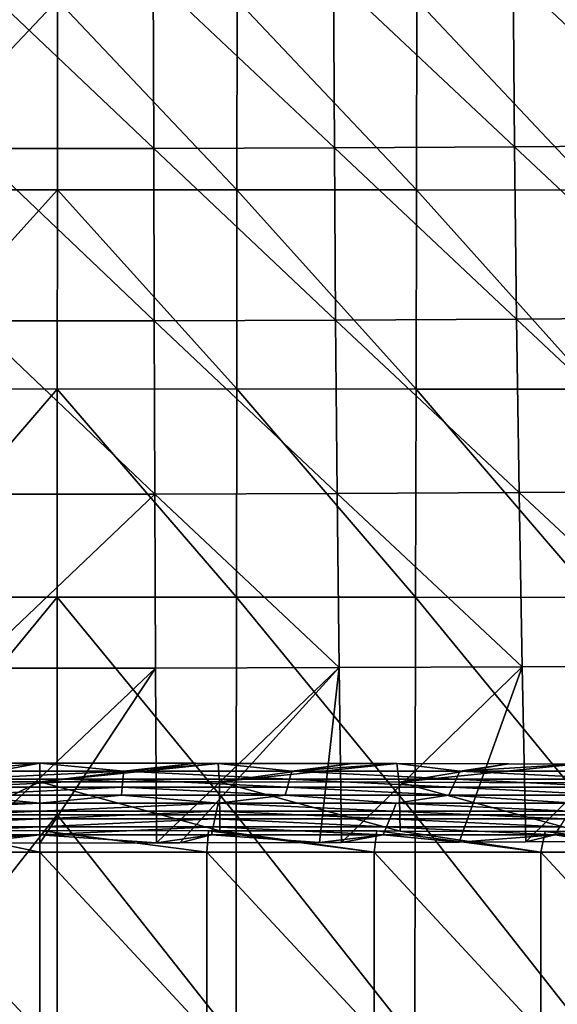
# Model space of a CAD drawing. Header units: millimetres. Extents: x -222 to 222, y 0 to 946.
# Tile 26 of 30: x -4 to 115, y 411 to 630. Entities that reach past the tile are written whole.
import ezdxf

# ---------------------------------------------------------------- set-up
doc = ezdxf.new("R2010")
doc.units = ezdxf.units.MM
doc.header["$LTSCALE"] = 102.491319
for name, color, linetype in [('14', 7, 'CONTINUOUS'), ('17', 7, 'CONTINUOUS'), ('18', 7, 'CONTINUOUS'), ('20', 7, 'CONTINUOUS'), ('38', 7, 'CONTINUOUS'), ('39', 7, 'CONTINUOUS')]:
    doc.layers.add(name, color=color, linetype=linetype)

msp = doc.modelspace()

# ---------------------------------------------------------------- linework, layer by layer
at = {"layer": '14', "linetype": 'Continuous'}
for points in [[(0, 464.3, -15.67), (-18.7, 462.56, -54.82), (-22.38, 464.3, -15.82), (0, 464.3, -15.67)], [(18.7, 462.56, -54.83), (-18.7, 462.56, -54.82), (0, 464.3, -15.67), (18.7, 462.56, -54.83)], [(34.8, 464.29, -16.03), (18.7, 462.56, -54.83), (0, 464.3, -15.67), (34.8, 464.29, -16.03)], [(39.72, 464.28, -16.15), (18.7, 462.56, -54.83), (34.8, 464.29, -16.03), (39.72, 464.28, -16.15)], [(56.09, 462.56, -54.84), (18.7, 462.56, -54.83), (39.72, 464.28, -16.15), (56.09, 462.56, -54.84)], [(69.54, 464.24, -17.14), (56.09, 462.56, -54.84), (39.72, 464.28, -16.15), (69.54, 464.24, -17.14)], [(79.45, 464.22, -17.59), (56.09, 462.56, -54.84), (69.54, 464.24, -17.14), (79.45, 464.22, -17.59)], [(93.49, 462.56, -54.86), (56.09, 462.56, -54.84), (79.45, 464.22, -17.59), (93.49, 462.56, -54.86)], [(104.28, 464.16, -18.98), (93.49, 462.56, -54.86), (79.45, 464.22, -17.59), (104.28, 464.16, -18.98)], [(119.16, 464.11, -19.99), (93.49, 462.56, -54.86), (104.28, 464.16, -18.98), (119.16, 464.11, -19.99)], [(130.89, 462.56, -54.87), (93.49, 462.56, -54.86), (119.16, 464.11, -19.99), (130.89, 462.56, -54.87)], [(18.7, 462.56, -54.83), (-18.53, 460.79, -94.79), (-18.7, 462.56, -54.82), (18.7, 462.56, -54.83)], [(18.53, 460.79, -94.79), (-18.53, 460.79, -94.79), (18.7, 462.56, -54.83), (18.53, 460.79, -94.79)], [(55.59, 460.79, -94.8), (18.53, 460.79, -94.79), (18.7, 462.56, -54.83), (55.59, 460.79, -94.8)], [(56.09, 462.56, -54.84), (55.59, 460.79, -94.8), (18.7, 462.56, -54.83), (56.09, 462.56, -54.84)], [(92.65, 460.79, -94.81), (55.59, 460.79, -94.8), (56.09, 462.56, -54.84), (92.65, 460.79, -94.81)], [(93.49, 462.56, -54.86), (92.65, 460.79, -94.81), (56.09, 462.56, -54.84), (93.49, 462.56, -54.86)], [(129.72, 460.79, -94.82), (92.65, 460.79, -94.81), (93.49, 462.56, -54.86), (129.72, 460.79, -94.82)], [(130.89, 462.56, -54.87), (129.72, 460.79, -94.82), (93.49, 462.56, -54.86), (130.89, 462.56, -54.87)], [(18.53, 460.79, -94.79), (-18.37, 459.01, -134.75), (-18.53, 460.79, -94.79), (18.53, 460.79, -94.79)], [(18.36, 459.01, -134.76), (-18.37, 459.01, -134.75), (18.53, 460.79, -94.79), (18.36, 459.01, -134.76)], [(55.09, 459.01, -134.76), (18.36, 459.01, -134.76), (18.53, 460.79, -94.79), (55.09, 459.01, -134.76)], [(55.59, 460.79, -94.8), (55.09, 459.01, -134.76), (18.53, 460.79, -94.79), (55.59, 460.79, -94.8)], [(91.82, 459.01, -134.77), (55.09, 459.01, -134.76), (55.59, 460.79, -94.8), (91.82, 459.01, -134.77)], [(92.65, 460.79, -94.81), (91.82, 459.01, -134.77), (55.59, 460.79, -94.8), (92.65, 460.79, -94.81)], [(128.55, 459.01, -134.78), (91.82, 459.01, -134.77), (92.65, 460.79, -94.81), (128.55, 459.01, -134.78)], [(129.72, 460.79, -94.82), (128.55, 459.01, -134.78), (92.65, 460.79, -94.81), (129.72, 460.79, -94.82)], [(18.36, 459.01, -134.76), (-18.2, 457.23, -174.72), (-18.37, 459.01, -134.75), (18.36, 459.01, -134.76)], [(18.2, 457.23, -174.72), (-18.2, 457.23, -174.72), (18.36, 459.01, -134.76), (18.2, 457.23, -174.72)], [(54.59, 457.23, -174.72), (18.2, 457.23, -174.72), (18.36, 459.01, -134.76), (54.59, 457.23, -174.72)], [(55.09, 459.01, -134.76), (54.59, 457.23, -174.72), (18.36, 459.01, -134.76), (55.09, 459.01, -134.76)], [(90.99, 457.23, -174.73), (54.59, 457.23, -174.72), (55.09, 459.01, -134.76), (90.99, 457.23, -174.73)], [(91.82, 459.01, -134.77), (90.99, 457.23, -174.73), (55.09, 459.01, -134.76), (91.82, 459.01, -134.77)], [(127.38, 457.23, -174.73), (90.99, 457.23, -174.73), (91.82, 459.01, -134.77), (127.38, 457.23, -174.73)], [(128.55, 459.01, -134.78), (127.38, 457.23, -174.73), (91.82, 459.01, -134.77), (128.55, 459.01, -134.78)], [(0, 455.46, -214.69), (-39.67, 455.46, -214.69), (-18.2, 457.23, -174.72), (0, 455.46, -214.69)], [(0, 455.46, -214.69), (-39.3, 453.68, -254.66), (-39.67, 455.46, -214.69), (0, 455.46, -214.69)], [(0, 453.68, -254.65), (-39.3, 453.68, -254.66), (0, 455.46, -214.69), (0, 453.68, -254.65)], [(18.2, 457.23, -174.72), (0, 455.46, -214.69), (-18.2, 457.23, -174.72), (18.2, 457.23, -174.72)], [(39.67, 455.46, -214.68), (0, 455.46, -214.69), (18.2, 457.23, -174.72), (39.67, 455.46, -214.68)], [(39.3, 453.68, -254.65), (0, 453.68, -254.65), (39.67, 455.46, -214.68), (39.3, 453.68, -254.65)], [(39.67, 455.46, -214.68), (0, 453.68, -254.65), (0, 455.46, -214.69), (39.67, 455.46, -214.68)], [(54.59, 457.23, -174.72), (39.67, 455.46, -214.68), (18.2, 457.23, -174.72), (54.59, 457.23, -174.72)], [(78.6, 453.68, -254.64), (39.3, 453.68, -254.65), (39.67, 455.46, -214.68), (78.6, 453.68, -254.64)], [(79.33, 455.46, -214.68), (39.67, 455.46, -214.68), (54.59, 457.23, -174.72), (79.33, 455.46, -214.68)], [(79.33, 455.46, -214.68), (78.6, 453.68, -254.64), (39.67, 455.46, -214.68), (79.33, 455.46, -214.68)], [(90.99, 457.23, -174.73), (79.33, 455.46, -214.68), (54.59, 457.23, -174.72), (90.99, 457.23, -174.73)], [(117.9, 453.68, -254.63), (78.6, 453.68, -254.64), (79.33, 455.46, -214.68), (117.9, 453.68, -254.63)], [(119, 455.46, -214.68), (79.33, 455.46, -214.68), (90.99, 457.23, -174.73), (119, 455.46, -214.68)], [(119, 455.46, -214.68), (117.9, 453.68, -254.63), (79.33, 455.46, -214.68), (119, 455.46, -214.68)], [(127.38, 457.23, -174.73), (119, 455.46, -214.68), (90.99, 457.23, -174.73), (127.38, 457.23, -174.73)], [(0, 453.68, -254.65), (-38.93, 451.91, -294.63), (-39.3, 453.68, -254.66), (0, 453.68, -254.65)], [(0, 451.91, -294.62), (-38.93, 451.91, -294.63), (0, 453.68, -254.65), (0, 451.91, -294.62)], [(38.93, 451.91, -294.61), (0, 451.91, -294.62), (39.3, 453.68, -254.65), (38.93, 451.91, -294.61)], [(39.3, 453.68, -254.65), (0, 451.91, -294.62), (0, 453.68, -254.65), (39.3, 453.68, -254.65)], [(77.87, 451.91, -294.6), (38.93, 451.91, -294.61), (39.3, 453.68, -254.65), (77.87, 451.91, -294.6)], [(78.6, 453.68, -254.64), (77.87, 451.91, -294.6), (39.3, 453.68, -254.65), (78.6, 453.68, -254.64)], [(116.8, 451.91, -294.59), (77.87, 451.91, -294.6), (78.6, 453.68, -254.64), (116.8, 451.91, -294.59)], [(117.9, 453.68, -254.63), (116.8, 451.91, -294.59), (78.6, 453.68, -254.64), (117.9, 453.68, -254.63)], [(0, 451.91, -294.62), (-38.56, 450.13, -334.6), (-38.93, 451.91, -294.63), (0, 451.91, -294.62)], [(0, 450.13, -334.58), (-38.56, 450.13, -334.6), (0, 451.91, -294.62), (0, 450.13, -334.58)], [(38.57, 450.13, -334.57), (0, 450.13, -334.58), (38.93, 451.91, -294.61), (38.57, 450.13, -334.57)], [(38.93, 451.91, -294.61), (0, 450.13, -334.58), (0, 451.91, -294.62), (38.93, 451.91, -294.61)], [(77.13, 450.13, -334.55), (38.57, 450.13, -334.57), (38.93, 451.91, -294.61), (77.13, 450.13, -334.55)], [(77.87, 451.91, -294.6), (77.13, 450.13, -334.55), (38.93, 451.91, -294.61), (77.87, 451.91, -294.6)], [(115.7, 450.13, -334.54), (77.13, 450.13, -334.55), (77.87, 451.91, -294.6), (115.7, 450.13, -334.54)], [(116.8, 451.91, -294.59), (115.7, 450.13, -334.54), (77.87, 451.91, -294.6), (116.8, 451.91, -294.59)], [(0, 450.13, -334.58), (-38.19, 448.35, -374.57), (-38.56, 450.13, -334.6), (0, 450.13, -334.58)], [(0, 448.35, -374.55), (-38.19, 448.35, -374.57), (0, 450.13, -334.58), (0, 448.35, -374.55)], [(38.2, 448.35, -374.53), (0, 448.35, -374.55), (38.57, 450.13, -334.57), (38.2, 448.35, -374.53)], [(38.57, 450.13, -334.57), (0, 448.35, -374.55), (0, 450.13, -334.58), (38.57, 450.13, -334.57)], [(76.4, 448.36, -374.51), (38.2, 448.35, -374.53), (38.57, 450.13, -334.57), (76.4, 448.36, -374.51)], [(77.13, 450.13, -334.55), (76.4, 448.36, -374.51), (38.57, 450.13, -334.57), (77.13, 450.13, -334.55)], [(114.59, 448.36, -374.49), (76.4, 448.36, -374.51), (77.13, 450.13, -334.55), (114.59, 448.36, -374.49)], [(115.7, 450.13, -334.54), (114.59, 448.36, -374.49), (77.13, 450.13, -334.55), (115.7, 450.13, -334.54)], [(152.79, 448.36, -374.47), (114.59, 448.36, -374.49), (115.7, 450.13, -334.54), (152.79, 448.36, -374.47)], [(0, 448.35, -374.55), (-31.14, 446.59, -414.13), (-38.19, 448.35, -374.57), (0, 448.35, -374.55)], [(-15.23, 446.58, -414.48), (-31.14, 446.59, -414.13), (0, 448.35, -374.55), (-15.23, 446.58, -414.48)], [(0, 446.57, -414.59), (-15.23, 446.58, -414.48), (0, 448.35, -374.55), (0, 446.57, -414.59)], [(25.96, 446.59, -414.27), (0, 446.57, -414.59), (0, 448.35, -374.55), (25.96, 446.59, -414.27)], [(38.2, 448.35, -374.53), (25.96, 446.59, -414.27), (0, 448.35, -374.55), (38.2, 448.35, -374.53)], [(31.14, 446.59, -414.13), (25.96, 446.59, -414.27), (38.2, 448.35, -374.53), (31.14, 446.59, -414.13)], [(62.26, 446.65, -412.76), (31.14, 446.59, -414.13), (38.2, 448.35, -374.53), (62.26, 446.65, -412.76)], [(76.4, 448.36, -374.51), (62.26, 446.65, -412.76), (38.2, 448.35, -374.53), (76.4, 448.36, -374.51)], [(67.11, 446.67, -412.47), (62.26, 446.65, -412.76), (76.4, 448.36, -374.51), (67.11, 446.67, -412.47)], [(93.34, 446.76, -410.48), (67.11, 446.67, -412.47), (76.4, 448.36, -374.51), (93.34, 446.76, -410.48)], [(114.59, 448.36, -374.49), (93.34, 446.76, -410.48), (76.4, 448.36, -374.51), (114.59, 448.36, -374.49)], [(108.16, 446.82, -409.07), (93.34, 446.76, -410.48), (114.59, 448.36, -374.49), (108.16, 446.82, -409.07)], [(124.33, 446.9, -407.29), (108.16, 446.82, -409.07), (114.59, 448.36, -374.49), (124.33, 446.9, -407.29)], [(152.79, 448.36, -374.47), (124.33, 446.9, -407.29), (114.59, 448.36, -374.49), (152.79, 448.36, -374.47)]]:
    msp.add_3dface(points, dxfattribs=at)
at = {"layer": '17', "linetype": 'Continuous'}
for points in [[(-37.19, 444.51, -0.42), (0, 444.51), (-22.59, 449.31, -0.15), (-37.19, 444.51, -0.42)], [(0, 444.51), (0, 449.32), (-22.59, 449.31, -0.15), (0, 444.51)], [(37.52, 449.3, -0.42), (0, 449.32), (37.19, 444.51, -0.42), (37.52, 449.3, -0.42)], [(37.19, 444.51, -0.42), (0, 449.32), (0, 444.51), (37.19, 444.51, -0.42)], [(74.37, 444.51, -1.67), (37.52, 449.3, -0.42), (37.19, 444.51, -0.42), (74.37, 444.51, -1.67)], [(40.08, 449.3, -0.48), (37.52, 449.3, -0.42), (74.37, 444.51, -1.67), (40.08, 449.3, -0.48)], [(74.97, 449.24, -1.7), (40.08, 449.3, -0.48), (74.37, 444.51, -1.67), (74.97, 449.24, -1.7)], [(111.5, 444.51, -3.75), (74.97, 449.24, -1.7), (74.37, 444.51, -1.67), (111.5, 444.51, -3.75)], [(80.18, 449.23, -1.94), (74.97, 449.24, -1.7), (111.5, 444.51, -3.75), (80.18, 449.23, -1.94)], [(112.42, 449.15, -3.82), (80.18, 449.23, -1.94), (111.5, 444.51, -3.75), (112.42, 449.15, -3.82)], [(148.58, 444.51, -6.67), (112.42, 449.15, -3.82), (111.5, 444.51, -3.75), (148.58, 444.51, -6.67)], [(120.25, 449.13, -4.37), (112.42, 449.15, -3.82), (148.58, 444.51, -6.67), (120.25, 449.13, -4.37)], [(0, 444.51), (-37.19, 444.51, -0.42), (0, 404.49), (0, 444.51)], [(-37.19, 444.51, -0.42), (-37.19, 404.49, -0.42), (0, 404.49), (-37.19, 444.51, -0.42)], [(37.19, 444.51, -0.42), (0, 444.51), (37.19, 404.49, -0.42), (37.19, 444.51, -0.42)], [(0, 444.51), (0, 404.49), (37.19, 404.49, -0.42), (0, 444.51)], [(74.37, 444.51, -1.67), (37.19, 444.51, -0.42), (74.37, 404.49, -1.67), (74.37, 444.51, -1.67)], [(37.19, 444.51, -0.42), (37.19, 404.49, -0.42), (74.37, 404.49, -1.67), (37.19, 444.51, -0.42)], [(111.5, 444.51, -3.75), (74.37, 444.51, -1.67), (111.5, 404.49, -3.75), (111.5, 444.51, -3.75)], [(74.37, 444.51, -1.67), (74.37, 404.49, -1.67), (111.5, 404.49, -3.75), (74.37, 444.51, -1.67)], [(148.58, 444.51, -6.67), (111.5, 444.51, -3.75), (148.58, 404.49, -6.67), (148.58, 444.51, -6.67)], [(111.5, 444.51, -3.75), (111.5, 404.49, -3.75), (148.58, 404.49, -6.67), (111.5, 444.51, -3.75)]]:
    msp.add_3dface(points, dxfattribs=at)
at = {"layer": '18', "linetype": 'Continuous'}
for points in [[(-36.04, 633.98, -475.99), (3.93, 633.96, -476.02), (-36.01, 591.77, -469.54), (-36.04, 633.98, -475.99)], [(3.93, 633.96, -476.02), (3.93, 591.75, -469.55), (-36.01, 591.77, -469.54), (3.93, 633.96, -476.02)], [(43.9, 633.98, -475.98), (43.86, 591.77, -469.52), (3.93, 633.96, -476.02), (43.9, 633.98, -475.98)], [(3.93, 633.96, -476.02), (43.86, 591.77, -469.52), (3.93, 591.75, -469.55), (3.93, 633.96, -476.02)], [(43.9, 633.98, -475.98), (83.8, 591.75, -469.44), (43.86, 591.77, -469.52), (43.9, 633.98, -475.98)], [(83.87, 633.96, -475.86), (83.8, 591.75, -469.44), (43.9, 633.98, -475.98), (83.87, 633.96, -475.86)], [(83.87, 633.96, -475.86), (123.72, 591.69, -469.31), (83.8, 591.75, -469.44), (83.87, 633.96, -475.86)], [(123.83, 633.9, -475.66), (123.72, 591.69, -469.31), (83.87, 633.96, -475.86), (123.83, 633.9, -475.66)], [(-36.01, 591.77, -469.54), (3.93, 591.75, -469.55), (-35.98, 547.51, -463.93), (-36.01, 591.77, -469.54)], [(3.93, 591.75, -469.55), (3.92, 547.5, -463.94), (-35.98, 547.51, -463.93), (3.93, 591.75, -469.55)], [(3.93, 591.75, -469.55), (43.82, 547.51, -463.92), (3.92, 547.5, -463.94), (3.93, 591.75, -469.55)], [(43.86, 591.77, -469.52), (43.82, 547.51, -463.92), (3.93, 591.75, -469.55), (43.86, 591.77, -469.52)], [(43.86, 591.77, -469.52), (83.71, 547.49, -463.87), (43.82, 547.51, -463.92), (43.86, 591.77, -469.52)], [(83.8, 591.75, -469.44), (83.71, 547.49, -463.87), (43.86, 591.77, -469.52), (83.8, 591.75, -469.44)], [(83.8, 591.75, -469.44), (123.6, 547.44, -463.78), (83.71, 547.49, -463.87), (83.8, 591.75, -469.44)], [(123.72, 591.69, -469.31), (123.6, 547.44, -463.78), (83.8, 591.75, -469.44), (123.72, 591.69, -469.31)], [(-35.98, 547.51, -463.93), (3.92, 547.5, -463.94), (-35.94, 501.21, -459.17), (-35.98, 547.51, -463.93)], [(3.92, 547.5, -463.94), (3.92, 501.19, -459.18), (-35.94, 501.21, -459.17), (3.92, 547.5, -463.94)], [(43.82, 547.51, -463.92), (43.78, 501.2, -459.17), (3.92, 547.5, -463.94), (43.82, 547.51, -463.92)], [(3.92, 547.5, -463.94), (43.78, 501.2, -459.17), (3.92, 501.19, -459.18), (3.92, 547.5, -463.94)], [(43.82, 547.51, -463.92), (83.63, 501.19, -459.14), (43.78, 501.2, -459.17), (43.82, 547.51, -463.92)], [(83.71, 547.49, -463.87), (83.63, 501.19, -459.14), (43.82, 547.51, -463.92), (83.71, 547.49, -463.87)], [(83.71, 547.49, -463.87), (123.48, 501.15, -459.09), (83.63, 501.19, -459.14), (83.71, 547.49, -463.87)], [(123.6, 547.44, -463.78), (123.48, 501.15, -459.09), (83.71, 547.49, -463.87), (123.6, 547.44, -463.78)], [(-35.94, 501.21, -459.17), (3.92, 501.19, -459.18), (-35.9, 452.85, -455.26), (-35.94, 501.21, -459.17)], [(3.92, 501.19, -459.18), (3.91, 452.84, -455.27), (-35.9, 452.85, -455.26), (3.92, 501.19, -459.18)], [(3.92, 501.19, -459.18), (43.73, 452.85, -455.26), (3.91, 452.84, -455.27), (3.92, 501.19, -459.18)], [(43.78, 501.2, -459.17), (43.73, 452.85, -455.26), (3.92, 501.19, -459.18), (43.78, 501.2, -459.17)], [(43.78, 501.2, -459.17), (83.54, 452.84, -455.25), (43.73, 452.85, -455.26), (43.78, 501.2, -459.17)], [(83.63, 501.19, -459.14), (83.54, 452.84, -455.25), (43.78, 501.2, -459.17), (83.63, 501.19, -459.14)], [(83.63, 501.19, -459.14), (123.36, 452.81, -455.23), (83.54, 452.84, -455.25), (83.63, 501.19, -459.14)], [(123.48, 501.15, -459.09), (123.36, 452.81, -455.23), (83.63, 501.19, -459.14), (123.48, 501.15, -459.09)], [(-35.9, 452.85, -455.26), (3.91, 452.84, -455.27), (-35.86, 402.45, -452.21), (-35.9, 452.85, -455.26)], [(3.91, 452.84, -455.27), (3.91, 402.45, -452.21), (-35.86, 402.45, -452.21), (3.91, 452.84, -455.27)], [(43.73, 452.85, -455.26), (43.68, 402.45, -452.21), (3.91, 452.84, -455.27), (43.73, 452.85, -455.26)], [(3.91, 452.84, -455.27), (43.68, 402.45, -452.21), (3.91, 402.45, -452.21), (3.91, 452.84, -455.27)], [(43.73, 452.85, -455.26), (83.45, 402.44, -452.2), (43.68, 402.45, -452.21), (43.73, 452.85, -455.26)], [(83.54, 452.84, -455.25), (83.45, 402.44, -452.2), (43.73, 452.85, -455.26), (83.54, 452.84, -455.25)], [(83.54, 452.84, -455.25), (123.22, 402.43, -452.2), (83.45, 402.44, -452.2), (83.54, 452.84, -455.25)], [(123.36, 452.81, -455.23), (123.22, 402.43, -452.2), (83.54, 452.84, -455.25), (123.36, 452.81, -455.23)]]:
    msp.add_3dface(points, dxfattribs=at)
at = {"layer": '20', "linetype": 'Continuous'}
for points in [[(65.55, 601.1, -429.36), (65.36, 639.24, -436.65), (25.28, 639.1, -438.19), (65.55, 601.1, -429.36)], [(105.64, 601.34, -426.33), (105.33, 639.49, -433.75), (65.36, 639.24, -436.65), (105.64, 601.34, -426.33)], [(65.55, 601.1, -429.36), (105.64, 601.34, -426.33), (65.36, 639.24, -436.65), (65.55, 601.1, -429.36)], [(145.55, 601.67, -421.88), (145.13, 639.82, -429.5), (105.33, 639.49, -433.75), (145.55, 601.67, -421.88)], [(105.64, 601.34, -426.33), (145.55, 601.67, -421.88), (105.33, 639.49, -433.75), (105.64, 601.34, -426.33)], [(-14.87, 600.95, -431.15), (25.36, 600.96, -430.97), (-14.83, 639.08, -438.37), (-14.87, 600.95, -431.15)], [(25.36, 600.96, -430.97), (25.28, 639.1, -438.19), (-14.83, 639.08, -438.37), (25.36, 600.96, -430.97)], [(25.36, 600.96, -430.97), (65.55, 601.1, -429.36), (25.28, 639.1, -438.19), (25.36, 600.96, -430.97)], [(-14.93, 562.63, -425.16), (25.47, 562.64, -424.97), (-14.87, 600.95, -431.15), (-14.93, 562.63, -425.16)], [(25.47, 562.64, -424.97), (25.36, 600.96, -430.97), (-14.87, 600.95, -431.15), (25.47, 562.64, -424.97)], [(65.82, 562.77, -423.29), (65.55, 601.1, -429.36), (25.36, 600.96, -430.97), (65.82, 562.77, -423.29)], [(25.47, 562.64, -424.97), (65.82, 562.77, -423.29), (25.36, 600.96, -430.97), (25.47, 562.64, -424.97)], [(106.07, 562.99, -420.15), (105.64, 601.34, -426.33), (65.55, 601.1, -429.36), (106.07, 562.99, -420.15)], [(65.82, 562.77, -423.29), (106.07, 562.99, -420.15), (65.55, 601.1, -429.36), (65.82, 562.77, -423.29)], [(146.15, 563.31, -415.53), (145.55, 601.67, -421.88), (105.64, 601.34, -426.33), (146.15, 563.31, -415.53)], [(106.07, 562.99, -420.15), (146.15, 563.31, -415.53), (105.64, 601.34, -426.33), (106.07, 562.99, -420.15)], [(-15.01, 524.13, -420.38), (25.6, 524.14, -420.18), (-14.93, 562.63, -425.16), (-15.01, 524.13, -420.38)], [(25.6, 524.14, -420.18), (25.47, 562.64, -424.97), (-14.93, 562.63, -425.16), (25.6, 524.14, -420.18)], [(66.17, 524.26, -418.46), (65.82, 562.77, -423.29), (25.47, 562.64, -424.97), (66.17, 524.26, -418.46)], [(25.6, 524.14, -420.18), (66.17, 524.26, -418.46), (25.47, 562.64, -424.97), (25.6, 524.14, -420.18)], [(106.64, 524.46, -415.21), (106.07, 562.99, -420.15), (65.82, 562.77, -423.29), (106.64, 524.46, -415.21)], [(66.17, 524.26, -418.46), (106.64, 524.46, -415.21), (65.82, 562.77, -423.29), (66.17, 524.26, -418.46)], [(146.93, 524.75, -410.44), (146.15, 563.31, -415.53), (106.07, 562.99, -420.15), (146.93, 524.75, -410.44)], [(106.64, 524.46, -415.21), (146.93, 524.75, -410.44), (106.07, 562.99, -420.15), (106.64, 524.46, -415.21)], [(25.77, 485.46, -416.62), (25.6, 524.14, -420.18), (-15.11, 485.45, -416.82), (25.77, 485.46, -416.62)], [(-15.11, 485.45, -416.82), (25.6, 524.14, -420.18), (-15.01, 524.13, -420.38), (-15.11, 485.45, -416.82)], [(66.6, 485.56, -414.85), (66.17, 524.26, -418.46), (25.6, 524.14, -420.18), (66.6, 485.56, -414.85)], [(25.77, 485.46, -416.62), (66.6, 485.56, -414.85), (25.6, 524.14, -420.18), (25.77, 485.46, -416.62)], [(107.33, 485.74, -411.52), (106.64, 524.46, -415.21), (66.17, 524.26, -418.46), (107.33, 485.74, -411.52)], [(66.6, 485.56, -414.85), (107.33, 485.74, -411.52), (66.17, 524.26, -418.46), (66.6, 485.56, -414.85)], [(147.89, 486, -406.63), (146.93, 524.75, -410.44), (106.64, 524.46, -415.21), (147.89, 486, -406.63)], [(107.33, 485.74, -411.52), (147.89, 486, -406.63), (106.64, 524.46, -415.21), (107.33, 485.74, -411.52)], [(108.16, 446.82, -409.07), (147.89, 486, -406.63), (107.33, 485.74, -411.52), (108.16, 446.82, -409.07)], [(108.16, 446.82, -409.07), (124.33, 446.9, -407.29), (147.89, 486, -406.63), (108.16, 446.82, -409.07)], [(-15.23, 446.58, -414.48), (0, 446.57, -414.59), (25.77, 485.46, -416.62), (-15.23, 446.58, -414.48)], [(-15.23, 446.58, -414.48), (25.77, 485.46, -416.62), (-15.11, 485.45, -416.82), (-15.23, 446.58, -414.48)], [(0, 446.57, -414.59), (25.96, 446.59, -414.27), (25.77, 485.46, -416.62), (0, 446.57, -414.59)], [(25.96, 446.59, -414.27), (66.6, 485.56, -414.85), (25.77, 485.46, -416.62), (25.96, 446.59, -414.27)], [(25.96, 446.59, -414.27), (31.14, 446.59, -414.13), (66.6, 485.56, -414.85), (25.96, 446.59, -414.27)], [(31.14, 446.59, -414.13), (62.26, 446.65, -412.76), (66.6, 485.56, -414.85), (31.14, 446.59, -414.13)], [(62.26, 446.65, -412.76), (67.11, 446.67, -412.47), (66.6, 485.56, -414.85), (62.26, 446.65, -412.76)], [(67.11, 446.67, -412.47), (107.33, 485.74, -411.52), (66.6, 485.56, -414.85), (67.11, 446.67, -412.47)], [(67.11, 446.67, -412.47), (93.34, 446.76, -410.48), (107.33, 485.74, -411.52), (67.11, 446.67, -412.47)], [(93.34, 446.76, -410.48), (108.16, 446.82, -409.07), (107.33, 485.74, -411.52), (93.34, 446.76, -410.48)]]:
    msp.add_3dface(points, dxfattribs=at)
at = {"layer": '38', "linetype": 'Continuous'}
for points in [[(0, 464.3, -15.67), (-22.38, 464.3, -15.82), (-22.52, 460.15, -4.79), (0, 464.3, -15.67)], [(0, 460.16, -4.63), (0, 464.3, -15.67), (-22.52, 460.15, -4.79), (0, 460.16, -4.63)], [(-22.59, 449.31, -0.15), (0, 449.32), (0, 460.16, -4.63), (-22.59, 449.31, -0.15)], [(-22.59, 449.31, -0.15), (0, 460.16, -4.63), (-22.52, 460.15, -4.79), (-22.59, 449.31, -0.15)]]:
    msp.add_3dface(points, dxfattribs=at)
at = {"layer": '39', "linetype": 'Continuous'}
for points in [[(34.8, 464.29, -16.03), (0, 464.3, -15.67), (0, 460.16, -4.63), (34.8, 464.29, -16.03)], [(39.72, 464.28, -16.15), (34.8, 464.29, -16.03), (0, 460.16, -4.63), (39.72, 464.28, -16.15)], [(39.72, 464.28, -16.15), (0, 460.16, -4.63), (39.98, 460.14, -5.12), (39.72, 464.28, -16.15)], [(69.54, 464.24, -17.14), (39.72, 464.28, -16.15), (39.98, 460.14, -5.12), (69.54, 464.24, -17.14)], [(79.45, 464.22, -17.59), (69.54, 464.24, -17.14), (39.98, 460.14, -5.12), (79.45, 464.22, -17.59)], [(79.45, 464.22, -17.59), (39.98, 460.14, -5.12), (79.98, 460.07, -6.57), (79.45, 464.22, -17.59)], [(104.28, 464.16, -18.98), (79.45, 464.22, -17.59), (79.98, 460.07, -6.57), (104.28, 464.16, -18.98)], [(119.16, 464.11, -19.99), (104.28, 464.16, -18.98), (79.98, 460.07, -6.57), (119.16, 464.11, -19.99)], [(119.16, 464.11, -19.99), (79.98, 460.07, -6.57), (119.93, 459.97, -8.99), (119.16, 464.11, -19.99)], [(0, 449.32), (40.08, 449.3, -0.48), (0, 460.16, -4.63), (0, 449.32)], [(0, 460.16, -4.63), (40.08, 449.3, -0.48), (39.98, 460.14, -5.12), (0, 460.16, -4.63)], [(40.08, 449.3, -0.48), (80.18, 449.23, -1.94), (39.98, 460.14, -5.12), (40.08, 449.3, -0.48)], [(39.98, 460.14, -5.12), (80.18, 449.23, -1.94), (79.98, 460.07, -6.57), (39.98, 460.14, -5.12)], [(80.18, 449.23, -1.94), (120.25, 449.13, -4.37), (79.98, 460.07, -6.57), (80.18, 449.23, -1.94)], [(79.98, 460.07, -6.57), (120.25, 449.13, -4.37), (119.93, 459.97, -8.99), (79.98, 460.07, -6.57)], [(0, 449.32), (37.52, 449.3, -0.42), (40.08, 449.3, -0.48), (0, 449.32)], [(40.08, 449.3, -0.48), (74.97, 449.24, -1.7), (80.18, 449.23, -1.94), (40.08, 449.3, -0.48)], [(80.18, 449.23, -1.94), (112.42, 449.15, -3.82), (120.25, 449.13, -4.37), (80.18, 449.23, -1.94)]]:
    msp.add_3dface(points, dxfattribs=at)

doc.saveas('drawing.dxf')
